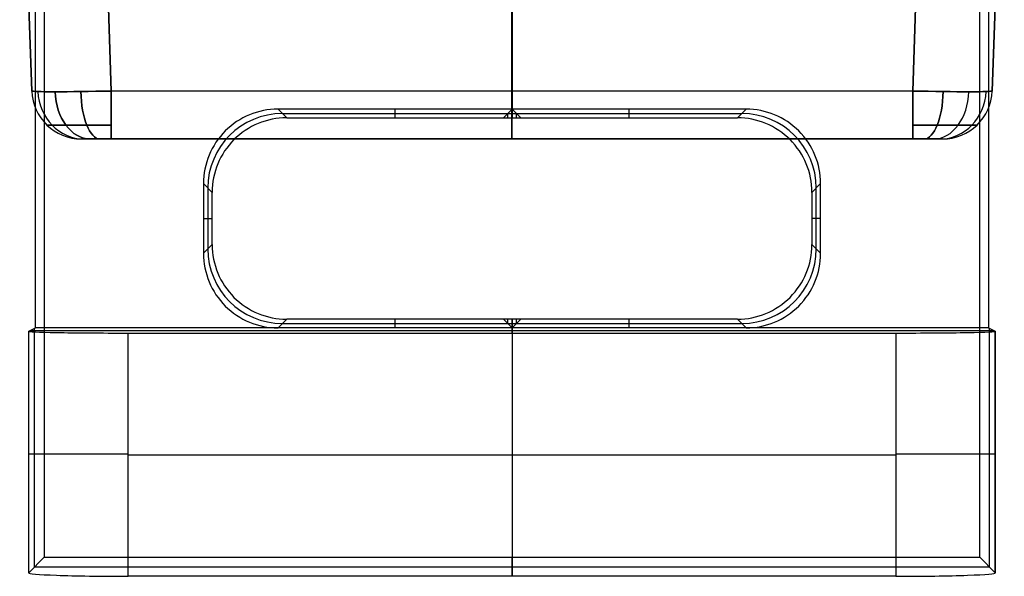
# Model space of a CAD drawing. Extents: x -15 to 7, y 1 to 148.
# Tile 4 of 194: x -5.2 to 4.7, y 0.87 to 6.47. Entities that reach past the tile are written whole.
import ezdxf

# ---------------------------------------------------------------- set-up
doc = ezdxf.new("R2010")
doc.units = 0
doc.layers.add('DEFAULT', color=7, linetype='CONTINUOUS')

msp = doc.modelspace()

# ---------------------------------------------------------------- linework, layer by layer
at = {"layer": 'DEFAULT', "color": 171}
for p, q in [((-4.9524, 70.4573, -106.8618), (-4.9524, 1.062, -106.8618)), ((-0.2497, 70.4573, -106.8618), (-0.2497, 5.4828, -106.8618)), ((4.453, 1.062, -106.8618), (4.453, 70.4573, -106.8618)), ((-0.2497, 70.2391, -104.3618), (-0.2497, 5.57, -104.3618)), ((-5.0397, 3.37, -104.3618), (-5.0397, 27.5187, -104.3618)), ((4.5403, 27.5187, -104.3618), (4.5403, 3.37, -104.3618)), ((-0.2497, 5.57, -104.3618), (-2.6027, 5.57, -104.3618)), ((-2.5154, 5.4827, -106.8618), (-2.6027, 5.57, -104.3618)), ((-1.4262, 5.4827, -106.8618), (-1.4262, 5.57, -104.3618)), ((-0.2497, 5.57, -104.3618), (-0.337, 5.4827, -106.8618)), ((2.1034, 5.57, -104.3618), (-0.2497, 5.57, -104.3618)), ((-0.1624, 5.4827, -106.8618), (-0.2497, 5.57, -104.3618)), ((-0.2497, 5.4828, -106.8618), (-0.2497, 5.57, -104.3618)), ((0.9269, 5.4827, -106.8618), (0.9269, 5.57, -104.3618)), ((2.1034, 5.57, -104.3618), (2.0161, 5.4827, -106.8618)), ((-2.5591, 5.5263, -105.6118), (-0.2933, 5.5263, -105.6118)), ((-2.5154, 5.4827, -106.8618), (-0.337, 5.4827, -106.8618)), ((-0.337, 5.4827, -106.8618), (-0.2497, 5.4828, -106.8618)), ((-0.2933, 5.5263, -105.6118), (-0.2497, 5.5264, -105.6118)), ((-0.2933, 5.4827, -106.8618), (-0.2933, 5.5263, -105.6118)), ((-0.2497, 5.5264, -105.6118), (-0.206, 5.5263, -105.6118)), ((-0.2497, 5.4828, -106.8618), (-0.1624, 5.4827, -106.8618)), ((-0.206, 5.5263, -105.6118), (2.0598, 5.5263, -105.6118)), ((-0.206, 5.4827, -106.8618), (-0.206, 5.5263, -105.6118)), ((-0.1624, 5.4827, -106.8618), (2.0161, 5.4827, -106.8618)), ((-3.3523, 4.8204, -104.3618), (-3.3523, 4.1195, -104.3618)), ((-3.3523, 4.8204, -104.3618), (-3.265, 4.7331, -106.8618)), ((-3.3523, 4.8204, -104.3618), (-3.265, 4.7331, -106.8618)), ((-3.3086, 4.7768, -105.6118), (-3.3086, 4.1632, -105.6118)), ((2.7657, 4.7331, -106.8618), (2.853, 4.8204, -104.3618)), ((2.8093, 4.1632, -105.6118), (2.8093, 4.7768, -105.6118)), ((2.853, 4.1195, -104.3618), (2.853, 4.8204, -104.3618)), ((-3.265, 4.2068, -106.8618), (-3.265, 4.7331, -106.8618)), ((2.7657, 4.7331, -106.8618), (2.7657, 4.2068, -106.8618)), ((-3.3523, 4.47, -104.3618), (-3.265, 4.47, -106.8618)), ((2.853, 4.47, -104.3618), (2.7657, 4.47, -106.8618)), ((-3.265, 4.2068, -106.8618), (-3.3523, 4.1195, -104.3618)), ((-3.3523, 4.1195, -104.3618), (-3.2936, 4.1782, -106.0415)), ((2.853, 4.1195, -104.3618), (2.7657, 4.2068, -106.8618)), ((-5.1083, 3.3357, -102.3967), (-5.0397, 3.37, -104.3618)), ((-2.6027, 3.37, -104.3618), (-5.0397, 3.37, -104.3618)), ((-2.5154, 3.4573, -106.8618), (-2.6027, 3.37, -104.3618)), ((-0.2497, 3.37, -104.3618), (-2.6027, 3.37, -104.3618)), ((-2.5591, 3.4136, -105.6118), (-0.2933, 3.4136, -105.6118)), ((-0.337, 3.4573, -106.8618), (-2.5154, 3.4573, -106.8618)), ((-1.4262, 3.37, -104.3618), (-1.4262, 3.4573, -106.8618)), ((-0.2497, 3.4572, -106.8618), (-0.337, 3.4573, -106.8618)), ((-0.337, 3.4573, -106.8618), (-0.2497, 3.37, -104.3618)), ((-0.2933, 3.4136, -105.6118), (-0.2933, 3.4572, -106.8618)), ((-0.2933, 3.4136, -105.6118), (-0.2497, 3.4136, -105.6118)), ((-0.1624, 3.4573, -106.8618), (-0.2497, 3.4572, -106.8618)), ((-0.2497, 3.37, -104.3618), (-0.1624, 3.4573, -106.8618)), ((-0.2497, 3.37, -104.3618), (-0.2497, 3.4572, -106.8618)), ((-0.2497, 3.4572, -106.8618), (-0.2497, 1.062, -106.8618)), ((-0.2497, 3.4136, -105.6118), (-0.206, 3.4136, -105.6118)), ((2.1034, 3.37, -104.3618), (-0.2497, 3.37, -104.3618)), ((-0.2497, 3.3176, -101.3618), (-0.2497, 3.37, -104.3618)), ((-0.206, 3.4136, -105.6118), (-0.206, 3.4572, -106.8618)), ((-0.206, 3.4136, -105.6118), (2.0598, 3.4136, -105.6118)), ((2.0161, 3.4573, -106.8618), (-0.1624, 3.4573, -106.8618)), ((0.9269, 3.37, -104.3618), (0.9269, 3.4573, -106.8618)), ((2.1034, 3.37, -104.3618), (2.0161, 3.4573, -106.8618)), ((4.5403, 3.37, -104.3618), (2.1034, 3.37, -104.3618)), ((4.5403, 3.37, -104.3618), (4.609, 3.3357, -102.3967)), ((-5.1089, 0.9049, -102.3618), (-5.1089, 3.3351, -102.3618)), ((-5.1083, 0.9061, -102.3967), (-5.1083, 3.3357, -102.3967)), ((-5.092, 3.3438, -102.8618), (4.5927, 3.3438, -102.8618)), ((-5.051, 0.9634, -104.0368), (-5.051, 3.3643, -104.0368)), ((-4.1089, 3.3176, -101.3618), (3.6096, 3.3176, -101.3618)), ((-4.1089, 0.87, -101.3618), (-4.1089, 3.3176, -101.3618)), ((-0.2497, 3.3176, -101.3618), (-0.2497, 0.87, -101.3618)), ((3.6096, 3.3176, -101.3618), (3.6096, 0.87, -101.3618)), ((4.5517, 0.9634, -104.0368), (4.5517, 3.3643, -104.0368)), ((4.609, 3.3357, -102.3967), (4.609, 0.9061, -102.3967)), ((4.6096, 0.9049, -102.3618), (4.6096, 3.3351, -102.3618)), ((-4.1089, 2.0938, -101.3618), (3.6096, 2.0938, -101.3618)), ((-4.9524, 1.062, -106.8618), (-5.1083, 0.9061, -102.3967)), ((-4.9524, 1.062, -106.8618), (4.453, 1.062, -106.8618)), ((-0.2497, 0.87, -101.3618), (-0.2497, 1.062, -106.8618)), ((4.609, 0.9061, -102.3967), (4.453, 1.062, -106.8618)), ((-5.0484, 0.966, -104.1118), (4.5491, 0.966, -104.1118)), ((3.6096, 0.87, -101.3618), (-4.1089, 0.87, -101.3618))]:
    msp.add_line(p, q, dxfattribs=at)
at = {"layer": 'DEFAULT', "color": 1}
for p, q in [((-4.279, 5.7526, -31.8597), (-4.4231, 9.88, -32.0038)), ((-0.25, 5.7526, -31.8597), (-0.25, 9.88, -32.0038)), ((3.9231, 9.88, -32.0038), (3.779, 5.7526, -31.8597)), ((-5.2, 9.2311, -31.1816), (-5.0785, 5.7526, -31.0602)), ((-5.0785, 5.7526, -27.9259), (-5.2, 9.2311, -27.8044)), ((-5.0785, 5.7526, -29.493), (-5.2, 9.2311, -29.493)), ((-5.0785, 5.7526, -27.9259), (-5.2, 9.2311, -27.8044)), ((-4.4005, 9.2311, -27.0049), (-4.279, 5.7526, -27.1263)), ((-0.25, 9.2311, -27.0049), (-0.25, 5.7526, -27.1263)), ((3.779, 5.7526, -27.1263), (3.9005, 9.2311, -27.0049)), ((4.5785, 5.7526, -31.0602), (4.7, 9.2311, -31.1816)), ((4.7, 9.2311, -27.8044), (4.5785, 5.7526, -27.9259)), ((4.5785, 5.7526, -29.493), (4.7, 9.2311, -29.493)), ((4.5785, 5.7526, -27.9259), (4.7, 9.2311, -27.8044)), ((-5.0785, 5.7526, -31.0602), (-5.0785, 5.7526, -27.9259)), ((3.779, 5.7526, -31.8597), (-4.279, 5.7526, -31.8597)), ((3.779, 5.7526, -27.1263), (-4.279, 5.7526, -27.1263)), ((4.5785, 5.7526, -27.9259), (4.5785, 5.7526, -31.0602)), ((-4.5788, 5.27, -27.9259), (-4.491, 5.27, -27.7138)), ((-4.5788, 5.27, -31.0602), (-4.5788, 5.27, -27.9259)), ((-4.491, 5.27, -31.2722), (-4.5788, 5.27, -31.0602)), ((-4.5788, 5.27, -29.493), (4.0788, 5.27, -29.493)), ((-4.491, 5.27, -27.7138), (-4.279, 5.27, -27.626)), ((-4.279, 5.27, -31.36), (-4.491, 5.27, -31.2722)), ((3.779, 5.27, -31.36), (-4.279, 5.27, -31.36)), ((-4.279, 5.27, -27.626), (3.779, 5.27, -27.626)), ((-0.25, 5.27, -31.36), (-0.25, 5.27, -27.626)), ((3.779, 5.27, -27.626), (3.991, 5.27, -27.7138)), ((3.991, 5.27, -31.2722), (3.779, 5.27, -31.36)), ((3.991, 5.27, -27.7138), (4.0788, 5.27, -27.9259)), ((4.0788, 5.27, -31.0602), (3.991, 5.27, -31.2722)), ((4.0788, 5.27, -27.9259), (4.0788, 5.27, -31.0602))]:
    msp.add_line(p, q, dxfattribs=at)
at = {"layer": 'DEFAULT', "color": 1, "extrusion": (-0.021795, 0.999525, -0.021795)}
for centre, start, end in [((4.1468, -30.9227, 6.5375), 315.16709, 359.83219), ((4.1498, -30.9196, 6.5375), 270.19504, 314.86014)]:
    msp.add_arc(centre, 0.8051, start, end, dxfattribs=at)
at = {"layer": 'DEFAULT', "color": 1, "extrusion": (-0.021998, 0.999519, -0.021879)}
msp.add_arc((4.1508, -30.9243, 6.5411), 0.7999, 315.01476, 359.98502, dxfattribs=at)
at = {"layer": 'DEFAULT', "color": 1, "extrusion": (-0.021998, 0.999519, 0.021879)}
msp.add_arc((4.1508, -28.0477, 5.2505), 0.7999, 0.01498, 44.98524, dxfattribs=at)
at = {"layer": 'DEFAULT', "color": 1}
for centre, start, end in [((-4.5788, 5.77, -31.0602), 182, 270), ((-4.5788, 5.77, -27.9259), 182, 270), ((-4.5788, 5.77, -29.493), 182, 270), ((4.0788, 5.77, -31.0602), 270, 358), ((4.0788, 5.77, -27.9259), 270, 358), ((4.0788, 5.77, -29.493), 270, 358)]:
    msp.add_arc(centre, 0.5, start, end, dxfattribs=at)
at = {"layer": 'DEFAULT', "color": 1, "extrusion": (-0.021795, 0.999525, 0.021795)}
for centre, start, end in [((4.1468, -28.0493, 5.2519), 0.16781, 44.83291), ((4.1498, -28.0524, 5.2519), 45.13985, 89.80497)]:
    msp.add_arc(centre, 0.8051, start, end, dxfattribs=at)
at = {"layer": 'DEFAULT', "color": 1, "extrusion": (-0.382632, -7.34582e-05, 0.923901)}
msp.add_arc((-5.7708, -16.1365, -27.0597), 0.4999, 272.58773, 359.9542, dxfattribs=at)
at = {"layer": 'DEFAULT', "color": 1, "extrusion": (0.382632, 7.34582e-05, 0.923901)}
msp.add_arc((5.7708, -6.4334, -27.4376), 0.4999, 92.58773, 179.9542, dxfattribs=at)
at = {"layer": 'DEFAULT', "color": 1, "extrusion": (-0.021879, 0.999519, -0.021998)}
msp.add_arc((4.1515, -30.9235, 6.5443), 0.7999, 270.04257, 315.01283, dxfattribs=at)
at = {"layer": 'DEFAULT', "color": 1, "extrusion": (-0.021879, 0.999519, 0.021998)}
msp.add_arc((4.1515, -28.0483, 5.2467), 0.7999, 44.98717, 89.95743, dxfattribs=at)
at = {"layer": 'DEFAULT', "color": 1, "extrusion": (0.707107, 5.50933e-14, 0.707107)}
msp.add_arc((5.77, -16.421, -22.7723), 0.5, 92.82728, 180, dxfattribs=at)
at = {"layer": 'DEFAULT', "color": 1, "extrusion": (0.707107, -4.16577e-14, -0.707107)}
msp.add_arc((5.77, -25.2884, 18.9371), 0.5, 180, 267.17272, dxfattribs=at)
at = {"layer": 'DEFAULT', "color": 1, "extrusion": (0.923901, -7.34582e-05, 0.382632)}
msp.add_arc((5.7696, -23.8637, -14.6391), 0.4999, 92.59964, 179.96611, dxfattribs=at)
at = {"layer": 'DEFAULT', "color": 1, "extrusion": (0.923901, -7.34582e-05, -0.382632)}
msp.add_arc((5.7696, -30.6335, 7.9308), 0.4999, 180.03389, 267.40036, dxfattribs=at)
at = {"layer": 'DEFAULT', "color": 1, "extrusion": (1, 1.84059e-15, -1.29888e-29)}
msp.add_arc((5.77, -31.36, -4.279), 0.5, 180, 268, dxfattribs=at)
at = {"layer": 'DEFAULT', "color": 1, "extrusion": (1, 1.84059e-15, -3.8315e-32)}
msp.add_arc((5.77, -27.626, -4.279), 0.5, 92, 180, dxfattribs=at)
at = {"layer": 'DEFAULT', "color": 1, "extrusion": (1, 0, 0)}
for centre, start, end in [((5.77, -31.36, -0.25), 180, 268), ((5.77, -27.626, -0.25), 92, 180)]:
    msp.add_arc(centre, 0.5, start, end, dxfattribs=at)
at = {"layer": 'DEFAULT', "color": 1, "extrusion": (0.021795, 0.999525, 0.021795)}
for centre, start, end in [((-3.65, -28.0522, 5.241), 90.19504, 134.86014), ((-3.6469, -28.0491, 5.241), 135.16709, 179.83219)]:
    msp.add_arc(centre, 0.8051, start, end, dxfattribs=at)
at = {"layer": 'DEFAULT', "color": 1, "extrusion": (0.021879, 0.999519, -0.021998)}
msp.add_arc((-3.6516, -30.9237, 6.5333), 0.7999, 224.98717, 269.95743, dxfattribs=at)
at = {"layer": 'DEFAULT', "color": 1, "extrusion": (0.021879, 0.999519, 0.021998)}
msp.add_arc((-3.6516, -28.0481, 5.2358), 0.7999, 90.04257, 135.01283, dxfattribs=at)
at = {"layer": 'DEFAULT', "color": 1, "extrusion": (1, -2.66233e-15, -7.93544e-16)}
msp.add_arc((5.77, -31.36, 3.779), 0.5, 180, 268, dxfattribs=at)
at = {"layer": 'DEFAULT', "color": 1, "extrusion": (0.021795, 0.999525, -0.021795)}
for centre, start, end in [((-3.65, -30.9199, 6.5266), 225.13985, 269.80497), ((-3.6469, -30.9229, 6.5266), 180.1678, 224.83292)]:
    msp.add_arc(centre, 0.8051, start, end, dxfattribs=at)
at = {"layer": 'DEFAULT', "color": 1, "extrusion": (1, 8.90845e-15, -4.15919e-15)}
msp.add_arc((5.77, -27.626, 3.779), 0.5, 92, 180, dxfattribs=at)
at = {"layer": 'DEFAULT', "color": 1, "extrusion": (0.923901, 7.34582e-05, -0.382632)}
msp.add_arc((5.7696, -24.0551, 14.1772), 0.4999, 92.59964, 179.96611, dxfattribs=at)
at = {"layer": 'DEFAULT', "color": 1, "extrusion": (0.923901, 7.34582e-05, 0.382632)}
msp.add_arc((5.7696, -30.4422, -8.3927), 0.4999, 180.03389, 267.40036, dxfattribs=at)
at = {"layer": 'DEFAULT', "color": 1, "extrusion": (-0.707107, 7.74008e-15, 0.707107)}
msp.add_arc((-5.77, -16.7746, -22.4187), 0.5, 0.00001, 87.17271, dxfattribs=at)
at = {"layer": 'DEFAULT', "color": 1, "extrusion": (0.707107, 1.02227e-15, 0.707107)}
msp.add_arc((5.77, -24.9349, -19.2907), 0.5, 180, 267.17272, dxfattribs=at)
at = {"layer": 'DEFAULT', "color": 1, "extrusion": (0.382632, -7.34582e-05, 0.923901)}
msp.add_arc((5.7707, -15.6745, -27.251), 0.4999, 180.0458, 267.41227, dxfattribs=at)
at = {"layer": 'DEFAULT', "color": 1, "extrusion": (-0.382632, 7.34582e-05, 0.923901)}
msp.add_arc((-5.7707, -6.8954, -27.2463), 0.4999, 0.0458, 87.41227, dxfattribs=at)
at = {"layer": 'DEFAULT', "color": 1, "extrusion": (0.021998, 0.999519, -0.021879)}
msp.add_arc((-3.6509, -30.9245, 6.5301), 0.7999, 180.01498, 224.98524, dxfattribs=at)
at = {"layer": 'DEFAULT', "color": 1, "extrusion": (0.021998, 0.999519, 0.021879)}
msp.add_arc((-3.6509, -28.0474, 5.2395), 0.7999, 135.01476, 179.98502, dxfattribs=at)
at = {"layer": 'DEFAULT', "color": 171}
for centre, start, end in [((-2.6029, 4.8206, -104.3618), 89.98556, 180.01444), ((2.1036, 4.8206, -104.3618), 359.98556, 90.01444), ((-2.5156, 4.7333, -106.8618), 89.98556, 180.01444), ((2.0163, 4.7333, -106.8618), 359.98556, 90.01444), ((-2.5156, 4.2066, -106.8618), 179.98556, 270.01444), ((2.0163, 4.2066, -106.8618), 269.98556, 0.01444), ((-2.6029, 4.1193, -104.3618), 179.98556, 270.01444), ((2.1036, 4.1193, -104.3618), 269.98556, 0.01444)]:
    msp.add_arc(centre, 0.7494, start, end, dxfattribs=at)
at = {"layer": 'DEFAULT', "color": 171, "extrusion": (-0.034878, 0.034878, 0.998783)}
msp.add_arc((-1.5682, -10.389, -105.2012), 0.75, 225.03489, 314.96511, dxfattribs=at)
at = {"layer": 'DEFAULT', "color": 171, "extrusion": (0.034878, 0.034878, 0.998783)}
msp.add_arc((1.9212, -10.0363, -105.2187), 0.75, 225.03489, 314.96511, dxfattribs=at)
at = {"layer": 'DEFAULT', "color": 1, "extrusion": (-0.009457, 0.999911, -0.009451)}
msp.add_arc((4.2169, -30.9991, 5.75), 0.6579, 315.16266, 359.29471, dxfattribs=at)
at = {"layer": 'DEFAULT', "color": 1, "extrusion": (-0.009457, 0.999911, 0.009451)}
msp.add_arc((4.2169, -27.9843, 5.1925), 0.6579, 0.70529, 44.83734, dxfattribs=at)
at = {"layer": 'DEFAULT', "color": 1, "extrusion": (-0.009451, 0.999911, 0.009457)}
msp.add_arc((4.2195, -27.9869, 5.1923), 0.6579, 45.15754, 89.28959, dxfattribs=at)
at = {"layer": 'DEFAULT', "color": 1, "extrusion": (-0.009451, 0.999911, -0.009457)}
msp.add_arc((4.2195, -30.9965, 5.7502), 0.6579, 270.71041, 314.84246, dxfattribs=at)
at = {"layer": 'DEFAULT', "color": 1, "extrusion": (0.009451, 0.999911, 0.009457)}
msp.add_arc((-3.7196, -27.9869, 5.1876), 0.6579, 90.71041, 134.84246, dxfattribs=at)
at = {"layer": 'DEFAULT', "color": 1, "extrusion": (0.009451, 0.999911, -0.009457)}
msp.add_arc((-3.7196, -30.9965, 5.7455), 0.6579, 225.15754, 269.28959, dxfattribs=at)
at = {"layer": 'DEFAULT', "color": 1, "extrusion": (0.009457, 0.999911, -0.009451)}
msp.add_arc((-3.7169, -30.9992, 5.7453), 0.6579, 180.70529, 224.83734, dxfattribs=at)
at = {"layer": 'DEFAULT', "color": 1, "extrusion": (0.009457, 0.999911, 0.009451)}
msp.add_arc((-3.7169, -27.9842, 5.1878), 0.6579, 135.16266, 179.29471, dxfattribs=at)
at = {"layer": 'DEFAULT', "color": 171, "extrusion": (-0.034878, -0.034878, 0.998783)}
msp.add_arc((-4.7533, -4.0752, -105.513), 0.75, 225.03489, 314.96511, dxfattribs=at)
at = {"layer": 'DEFAULT', "color": 171, "extrusion": (0.034878, -0.034878, 0.998783)}
msp.add_arc((4.4003, -3.7225, -105.5305), 0.75, 225.03489, 314.96511, dxfattribs=at)
at = {"layer": 'DEFAULT', "color": 171, "extrusion": (-1.29298e-14, 0.999848, 0.017452)}
msp.add_arc((4.1088, -102.4043, 1.5481), 1.0001, 357.99586, 89.99542, dxfattribs=at)
at = {"layer": 'DEFAULT', "color": 171, "extrusion": (-3.8062e-15, 0.999848, 0.017452)}
msp.add_arc((-3.6095, -102.4043, 1.5481), 1.0001, 90.00458, 182.00414, dxfattribs=at)
at = {"layer": 'DEFAULT', "color": 171, "extrusion": (0, 1, 0)}
for centre, start, end in [((4.1089, -102.3618, 2.1028), 358, 90), ((-3.6096, -102.3618, 2.1028), 90, 182)]:
    msp.add_arc(centre, 1, start, end, dxfattribs=at)
at = {"layer": 'DEFAULT', "color": 171, "extrusion": (4.51483e-15, 0.999391, 0.034899)}
msp.add_arc((4.1086, -102.3307, -2.668), 1.0003, 357.98344, 89.98167, dxfattribs=at)
at = {"layer": 'DEFAULT', "color": 171, "extrusion": (-3.23616e-14, 0.999391, 0.034899)}
msp.add_arc((-3.6093, -102.3307, -2.668), 1.0003, 90.01833, 182.01656, dxfattribs=at)

doc.saveas('drawing.dxf')
